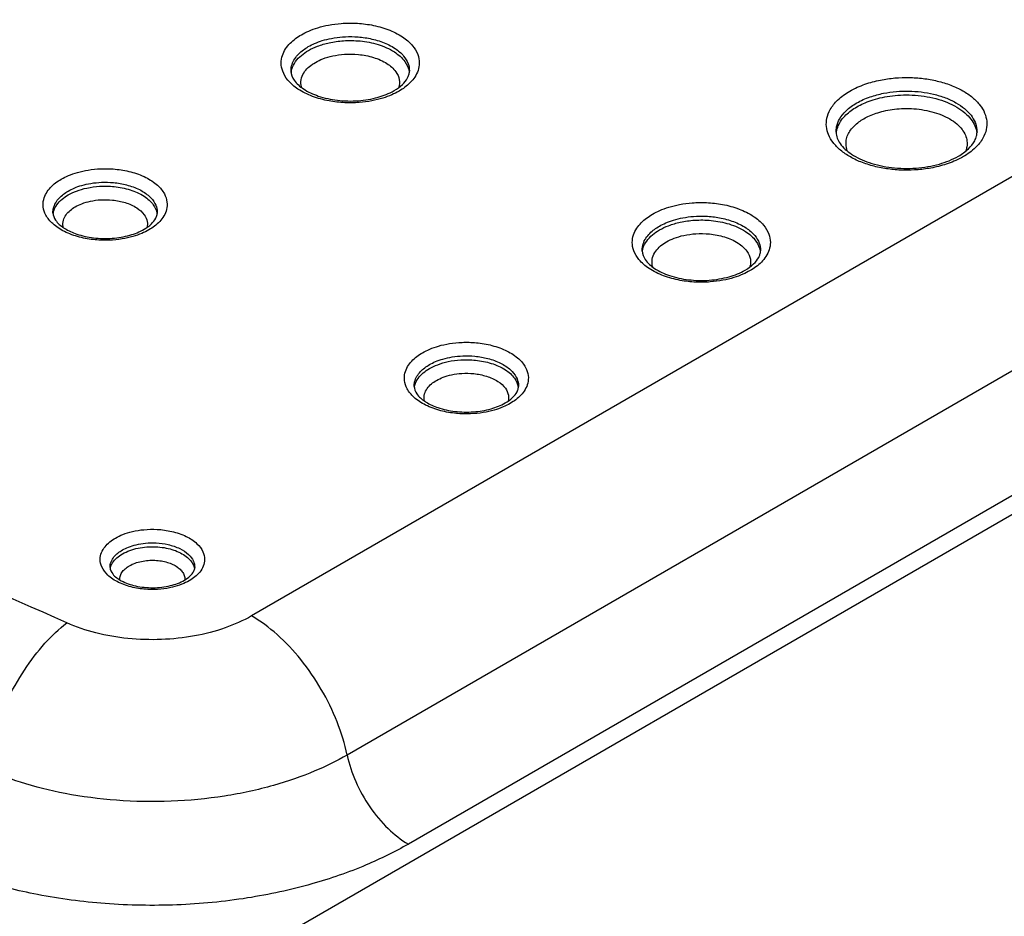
# Model space of a CAD drawing. Header units: inches. Extents: x 0 to 34, y 0 to 22.
# Tile 32 of 60: x 8.49 to 8.841, y 14.18 to 14.499. Entities that reach past the tile are written whole.
import ezdxf

# ---------------------------------------------------------------- set-up
doc = ezdxf.new("R2010")
doc.units = ezdxf.units.IN
doc.header["$LTSCALE"] = 1.87
doc.header["$MEASUREMENT"] = 0
doc.layers.get('0').update_dxf_attribs({"linetype": 'CONTINUOUS'})

msp = doc.modelspace()

# ---------------------------------------------------------------- linework, layer by layer
at = {"color": 7, "linetype": 'CONTINUOUS'}
for p, q in [((8.94826, 14.50318), (8.57294, 14.28647)), ((8.58701, 14.48042), (8.58701, 14.48042)), ((8.83132, 14.45871), (8.83132, 14.4587)), ((8.97971, 14.45213), (8.607, 14.23693)), ((8.50222, 14.43004), (8.50222, 14.43006)), ((9.00151, 14.42043), (8.62881, 14.20523)), ((9.00698, 14.41675), (7.10698, 13.31971)), ((8.71204, 14.41652), (8.71204, 14.41652)), ((8.63087, 14.36822), (8.63087, 14.36825)), ((8.52255, 14.30369), (8.52255, 14.30369))]:
    msp.add_line(p, q, dxfattribs=at)
for points, knots in [([(8.59071, 14.49341), (8.59155, 14.4939), (8.59344, 14.49484), (8.59667, 14.49602), (8.60055, 14.49697), (8.60507, 14.49756), (8.61019, 14.49763), (8.61581, 14.49701), (8.62149, 14.49548), (8.62654, 14.49303), (8.63021, 14.48993), (8.63226, 14.48662), (8.63286, 14.48348), (8.63253, 14.48157), (8.63225, 14.4807)], [0, 0, 0, 0, 0.056294, 0.12234, 0.199195, 0.2873, 0.386234, 0.495893, 0.614063, 0.726179, 0.818633, 0.889508, 0.947568, 1, 1, 1, 1]), ([(8.59466, 14.47148), (8.59285, 14.47217), (8.58966, 14.47372), (8.58598, 14.47682), (8.58393, 14.48013), (8.58334, 14.48327), (8.58381, 14.48606), (8.585, 14.48843), (8.58665, 14.49043), (8.58858, 14.49208), (8.58999, 14.493), (8.59071, 14.49341)], [0, 0, 0, 0, 0.192202, 0.350699, 0.472203, 0.571737, 0.661623, 0.7481, 0.833379, 0.917566, 1, 1, 1, 1]), ([(8.59318, 14.48918), (8.5939, 14.48959), (8.59553, 14.4904), (8.5983, 14.49141), (8.60162, 14.49223), (8.6055, 14.49273), (8.6099, 14.4928), (8.61471, 14.49226), (8.61959, 14.49095), (8.62391, 14.48885), (8.62706, 14.48619), (8.62882, 14.48335), (8.62919, 14.48138), (8.62918, 14.48047), (8.62918, 14.48042)], [0, 0, 0, 0, 0.059197, 0.128653, 0.209481, 0.302139, 0.406182, 0.521488, 0.645681, 0.763491, 0.860706, 0.935259, 0.996323, 1, 1, 1, 1]), ([(8.58738, 14.48286), (8.58762, 14.48357), (8.58829, 14.48491), (8.58971, 14.48662), (8.59136, 14.48804), (8.59257, 14.48882), (8.59318, 14.48918)], [0, 0, 0, 0, 0.255583, 0.507613, 0.756402, 1, 1, 1, 1]), ([(8.5932, 14.4878), (8.59424, 14.4884), (8.59665, 14.48952), (8.60085, 14.49074), (8.60595, 14.49144), (8.61183, 14.49135), (8.61802, 14.49017), (8.6236, 14.48778), (8.62755, 14.4844), (8.62885, 14.48162), (8.62906, 14.48038)], [0, 0, 0, 0, 0.08799, 0.194679, 0.320878, 0.465696, 0.6257, 0.782286, 0.907658, 1, 1, 1, 1]), ([(8.58865, 14.48386), (8.58924, 14.48469), (8.59065, 14.48615), (8.59233, 14.4873), (8.5932, 14.4878)], [0, 0, 0, 0, 0.499692, 1, 1, 1, 1]), ([(8.59568, 14.48356), (8.59654, 14.48406), (8.59855, 14.485), (8.60205, 14.48601), (8.60631, 14.4866), (8.61121, 14.48652), (8.61637, 14.48554), (8.6197, 14.48411), (8.62119, 14.48315)], [0, 0, 0, 0, 0.112539, 0.248992, 0.410411, 0.595636, 0.80004, 1, 1, 1, 1]), ([(8.58701, 14.48042), (8.58701, 14.48047), (8.587, 14.48129), (8.58714, 14.48212), (8.58738, 14.48286)], [0, 0, 0, 0, 0.055924, 1, 1, 1, 1]), ([(8.58709, 14.48001), (8.58713, 14.4804), (8.5874, 14.48178), (8.58806, 14.48305), (8.58865, 14.48386)], [0, 0, 0, 0, 0.279381, 1, 1, 1, 1]), ([(8.59084, 14.47453), (8.59074, 14.47482), (8.59045, 14.47596), (8.59058, 14.47805), (8.59178, 14.48036), (8.59355, 14.48219), (8.59495, 14.48314), (8.59568, 14.48356)], [0, 0, 0, 0, 0.081608, 0.317957, 0.544574, 0.772153, 1, 1, 1, 1]), ([(8.62433, 14.48026), (8.62494, 14.4794), (8.62579, 14.47759), (8.62566, 14.4756), (8.62542, 14.47475)], [0, 0, 0, 0, 0.543701, 1, 1, 1, 1]), ([(8.63225, 14.4807), (8.63197, 14.47988), (8.63119, 14.47832), (8.62954, 14.47632), (8.62824, 14.47521), (8.62756, 14.4747)], [0, 0, 0, 0, 0.337874, 0.671071, 1, 1, 1, 1]), ([(8.62373, 14.47351), (8.6248, 14.47413), (8.62664, 14.47542), (8.62808, 14.47716), (8.62854, 14.47805)], [0, 0, 0, 0, 0.553557, 1, 1, 1, 1]), ([(8.78602, 14.47336), (8.78773, 14.47434), (8.7913, 14.47592), (8.79674, 14.47737), (8.80202, 14.4781), (8.80712, 14.47827), (8.81217, 14.47792), (8.81716, 14.47704), (8.82191, 14.47561), (8.82616, 14.47366), (8.82971, 14.47127), (8.83239, 14.46857), (8.83413, 14.46568), (8.83492, 14.46267), (8.83475, 14.45953), (8.83396, 14.45755), (8.83341, 14.45656)], [0, 0, 0, 0, 0.095112, 0.186466, 0.270496, 0.35078, 0.431461, 0.51361, 0.594019, 0.669566, 0.738078, 0.798563, 0.851384, 0.898759, 0.946027, 1, 1, 1, 1]), ([(8.59144, 14.47414), (8.59308, 14.47306), (8.597, 14.47126), (8.60365, 14.46985), (8.61088, 14.46969), (8.6157, 14.47049), (8.618, 14.47115)], [0, 0, 0, 0, 0.214124, 0.467968, 0.738927, 1, 1, 1, 1]), ([(8.61582, 14.4699), (8.61433, 14.46961), (8.61112, 14.46919), (8.606, 14.46912), (8.60038, 14.46974), (8.59657, 14.47077), (8.59466, 14.47148)], [0, 0, 0, 0, 0.212368, 0.45084, 0.715161, 1, 1, 1, 1]), ([(8.62288, 14.47203), (8.62184, 14.47158), (8.61952, 14.47073), (8.61712, 14.47015), (8.61582, 14.4699)], [0, 0, 0, 0, 0.462179, 1, 1, 1, 1]), ([(8.78623, 14.44989), (8.78499, 14.45059), (8.78275, 14.45209), (8.78007, 14.4548), (8.77833, 14.45769), (8.77754, 14.4607), (8.77771, 14.46384), (8.77903, 14.46717), (8.78182, 14.47057), (8.78446, 14.47246), (8.78602, 14.47336)], [0, 0, 0, 0, 0.141223, 0.2659, 0.37478, 0.472432, 0.569866, 0.681119, 0.822034, 1, 1, 1, 1]), ([(8.78849, 14.46912), (8.78999, 14.46999), (8.79313, 14.47137), (8.79791, 14.47264), (8.80253, 14.47328), (8.80701, 14.47343), (8.81144, 14.47313), (8.81582, 14.47235), (8.81999, 14.4711), (8.82372, 14.46938), (8.82684, 14.46729), (8.82919, 14.46492), (8.83072, 14.46238), (8.83128, 14.46026), (8.83132, 14.45905), (8.83132, 14.45871)], [0, 0, 0, 0, 0.103724, 0.2033, 0.294883, 0.382398, 0.470363, 0.55994, 0.647619, 0.729993, 0.804695, 0.870642, 0.92823, 0.979878, 1, 1, 1, 1]), ([(8.78851, 14.46774), (8.78927, 14.46818), (8.79093, 14.46902), (8.79369, 14.47009), (8.79683, 14.47098), (8.80035, 14.47163), (8.80419, 14.47199), (8.80827, 14.472), (8.81247, 14.4716), (8.81664, 14.47076), (8.82057, 14.46948), (8.82407, 14.46779), (8.82698, 14.46577), (8.82919, 14.46349), (8.83065, 14.46107), (8.83113, 14.45935), (8.83123, 14.45853)], [0, 0, 0, 0, 0.05371, 0.113879, 0.180682, 0.253898, 0.332857, 0.416515, 0.503497, 0.591211, 0.676373, 0.756035, 0.828316, 0.892504, 0.949126, 1, 1, 1, 1]), ([(8.78114, 14.4587), (8.78113, 14.45934), (8.78128, 14.46097), (8.78236, 14.46369), (8.7848, 14.46667), (8.78713, 14.46833), (8.78849, 14.46912)], [0, 0, 0, 0, 0.143813, 0.365258, 0.645756, 1, 1, 1, 1]), ([(8.78193, 14.46104), (8.78224, 14.46175), (8.78304, 14.46312), (8.78461, 14.46491), (8.78646, 14.46646), (8.78781, 14.46734), (8.78851, 14.46774)], [0, 0, 0, 0, 0.244012, 0.493165, 0.746172, 1, 1, 1, 1]), ([(8.79098, 14.46351), (8.79164, 14.46388), (8.79307, 14.46461), (8.79544, 14.46552), (8.79815, 14.46629), (8.80117, 14.46685), (8.80448, 14.46716), (8.80799, 14.46717), (8.8116, 14.46682), (8.81519, 14.4661), (8.81857, 14.465), (8.82158, 14.46355), (8.82334, 14.46232), (8.82411, 14.46166)], [0, 0, 0, 0, 0.064841, 0.137478, 0.218127, 0.306518, 0.401845, 0.502844, 0.607858, 0.713756, 0.81657, 0.912742, 1, 1, 1, 1]), ([(8.78122, 14.45841), (8.78123, 14.45855), (8.78135, 14.45946), (8.78162, 14.46034), (8.78193, 14.46104)], [0, 0, 0, 0, 0.156486, 1, 1, 1, 1]), ([(8.7851, 14.45224), (8.78492, 14.45276), (8.78463, 14.45395), (8.78467, 14.45585), (8.78525, 14.45778), (8.78627, 14.45953), (8.78763, 14.46107), (8.78868, 14.46196), (8.78924, 14.46237)], [0, 0, 0, 0, 0.138728, 0.310062, 0.478518, 0.649053, 0.82318, 1, 1, 1, 1]), ([(8.82598, 14.4597), (8.82646, 14.45907), (8.82724, 14.45776), (8.82783, 14.45563), (8.8278, 14.4537), (8.82748, 14.45254), (8.8273, 14.45205)], [0, 0, 0, 0, 0.294357, 0.558835, 0.807166, 1, 1, 1, 1]), ([(8.78257, 14.45467), (8.78362, 14.45314), (8.78684, 14.45041), (8.79317, 14.44751), (8.80102, 14.44585), (8.80952, 14.44567), (8.81519, 14.44661), (8.8179, 14.44738)], [0, 0, 0, 0, 0.144645, 0.329438, 0.546458, 0.777288, 1, 1, 1, 1]), ([(8.81555, 14.44608), (8.81383, 14.44574), (8.81044, 14.44527), (8.80534, 14.4451), (8.80029, 14.44545), (8.79531, 14.44633), (8.79056, 14.44776), (8.7876, 14.44912), (8.78623, 14.44989)], [0, 0, 0, 0, 0.173938, 0.340124, 0.50713, 0.677177, 0.84362, 1, 1, 1, 1]), ([(8.50519, 14.442), (8.50601, 14.44247), (8.50788, 14.44339), (8.51109, 14.4445), (8.51495, 14.44536), (8.51946, 14.44581), (8.52456, 14.44567), (8.53, 14.44475), (8.53519, 14.44289), (8.53934, 14.44022), (8.54196, 14.43711), (8.54302, 14.43401), (8.54289, 14.43207), (8.54269, 14.43122)], [0, 0, 0, 0, 0.062289, 0.135968, 0.222172, 0.320928, 0.432185, 0.555667, 0.681008, 0.790653, 0.87593, 0.942337, 1, 1, 1, 1]), ([(8.51169, 14.42136), (8.50983, 14.42185), (8.50643, 14.42307), (8.50228, 14.42574), (8.49966, 14.42885), (8.4986, 14.43195), (8.49878, 14.43473), (8.49979, 14.43711), (8.50131, 14.43908), (8.50314, 14.44071), (8.5045, 14.4416), (8.50519, 14.442)], [0, 0, 0, 0, 0.190201, 0.356585, 0.485991, 0.586761, 0.674263, 0.757401, 0.839305, 0.920408, 1, 1, 1, 1]), ([(8.50767, 14.43776), (8.50836, 14.43816), (8.50993, 14.43893), (8.51263, 14.43987), (8.51588, 14.44059), (8.51967, 14.44097), (8.52396, 14.44086), (8.52854, 14.44008), (8.53291, 14.43851), (8.53641, 14.43626), (8.53861, 14.43364), (8.53935, 14.43147), (8.5394, 14.43033), (8.5394, 14.43004)], [0, 0, 0, 0, 0.064549, 0.140898, 0.230224, 0.332547, 0.447804, 0.575812, 0.705883, 0.819645, 0.90802, 0.976805, 1, 1, 1, 1]), ([(8.5032, 14.43361), (8.50355, 14.43421), (8.5044, 14.43531), (8.50594, 14.43667), (8.50708, 14.43742), (8.50767, 14.43776)], [0, 0, 0, 0, 0.337606, 0.671916, 1, 1, 1, 1]), ([(8.50364, 14.43287), (8.50416, 14.43361), (8.50542, 14.43491), (8.50691, 14.43593), (8.50769, 14.43638)], [0, 0, 0, 0, 0.498178, 1, 1, 1, 1]), ([(8.50769, 14.43638), (8.50862, 14.43692), (8.51078, 14.43792), (8.51453, 14.43899), (8.51906, 14.4396), (8.52425, 14.43949), (8.52968, 14.43843), (8.53452, 14.43632), (8.53795, 14.43338), (8.53909, 14.43097), (8.53928, 14.42988)], [0, 0, 0, 0, 0.089738, 0.198086, 0.325394, 0.470871, 0.630412, 0.784607, 0.908208, 1, 1, 1, 1]), ([(8.50222, 14.43006), (8.50221, 14.4306), (8.50235, 14.43184), (8.50284, 14.433), (8.5032, 14.43361)], [0, 0, 0, 0, 0.430925, 1, 1, 1, 1]), ([(8.50231, 14.42964), (8.50235, 14.42992), (8.50258, 14.43108), (8.50312, 14.43215), (8.50364, 14.43287)], [0, 0, 0, 0, 0.244358, 1, 1, 1, 1]), ([(8.51016, 14.43215), (8.51091, 14.43258), (8.51267, 14.43339), (8.51571, 14.43427), (8.51939, 14.43476), (8.5236, 14.43467), (8.52653, 14.4341), (8.528, 14.43364)], [0, 0, 0, 0, 0.142413, 0.314355, 0.516399, 0.747242, 1, 1, 1, 1]), ([(8.71574, 14.42951), (8.71658, 14.43), (8.71847, 14.43094), (8.7217, 14.43212), (8.72558, 14.43307), (8.7301, 14.43366), (8.73522, 14.43373), (8.74084, 14.43311), (8.74652, 14.43158), (8.75157, 14.42913), (8.75524, 14.42603), (8.75729, 14.42272), (8.75789, 14.41958), (8.75756, 14.41767), (8.75728, 14.4168)], [0, 0, 0, 0, 0.056294, 0.12234, 0.199195, 0.2873, 0.386234, 0.495893, 0.614063, 0.726179, 0.818633, 0.889508, 0.947568, 1, 1, 1, 1]), ([(8.50592, 14.42471), (8.50588, 14.42484), (8.50569, 14.42571), (8.50578, 14.42738), (8.5068, 14.42937), (8.50832, 14.43095), (8.50953, 14.43178), (8.51016, 14.43215)], [0, 0, 0, 0, 0.045219, 0.28919, 0.524027, 0.761153, 1, 1, 1, 1]), ([(8.53208, 14.43177), (8.53309, 14.43111), (8.53471, 14.42972), (8.53594, 14.42713), (8.53589, 14.42553), (8.53574, 14.42487)], [0, 0, 0, 0, 0.434745, 0.757976, 1, 1, 1, 1]), ([(8.54269, 14.43122), (8.54249, 14.4304), (8.54183, 14.42885), (8.54031, 14.42687), (8.53908, 14.42578), (8.53843, 14.42529)], [0, 0, 0, 0, 0.337759, 0.670506, 1, 1, 1, 1]), ([(8.71969, 14.40758), (8.71788, 14.40827), (8.71469, 14.40982), (8.71101, 14.41292), (8.70897, 14.41623), (8.70837, 14.41937), (8.70884, 14.42216), (8.71003, 14.42453), (8.71169, 14.42653), (8.71361, 14.42818), (8.71502, 14.4291), (8.71574, 14.42951)], [0, 0, 0, 0, 0.192202, 0.350699, 0.472203, 0.571737, 0.661623, 0.7481, 0.833379, 0.917566, 1, 1, 1, 1]), ([(8.53468, 14.42413), (8.53561, 14.42467), (8.53721, 14.4258), (8.53847, 14.4273), (8.53886, 14.42807)], [0, 0, 0, 0, 0.55796, 1, 1, 1, 1]), ([(8.71821, 14.42528), (8.71894, 14.42569), (8.72056, 14.4265), (8.72333, 14.42751), (8.72666, 14.42832), (8.73053, 14.42883), (8.73493, 14.4289), (8.73974, 14.42836), (8.74462, 14.42705), (8.74894, 14.42495), (8.75209, 14.42229), (8.75385, 14.41945), (8.75423, 14.41748), (8.75422, 14.41657), (8.75421, 14.41652)], [0, 0, 0, 0, 0.059197, 0.128653, 0.209481, 0.302139, 0.406182, 0.521488, 0.645681, 0.763491, 0.860706, 0.935259, 0.996323, 1, 1, 1, 1]), ([(8.71824, 14.4239), (8.71927, 14.4245), (8.72168, 14.42562), (8.72588, 14.42684), (8.73098, 14.42754), (8.73686, 14.42745), (8.74305, 14.42627), (8.74863, 14.42388), (8.75258, 14.4205), (8.75388, 14.41772), (8.75409, 14.41648)], [0, 0, 0, 0, 0.08799, 0.194679, 0.320878, 0.465696, 0.6257, 0.782286, 0.907658, 1, 1, 1, 1]), ([(8.50644, 14.42443), (8.50777, 14.42361), (8.51111, 14.42211), (8.51684, 14.42089), (8.52113, 14.4208), (8.52334, 14.42096)], [0, 0, 0, 0, 0.267897, 0.621452, 1, 1, 1, 1]), ([(8.53387, 14.42269), (8.53284, 14.42225), (8.53053, 14.42145), (8.52814, 14.42092), (8.52684, 14.42071)], [0, 0, 0, 0, 0.460829, 1, 1, 1, 1]), ([(8.71241, 14.41896), (8.71265, 14.41967), (8.71332, 14.42101), (8.71474, 14.42272), (8.71639, 14.42414), (8.7176, 14.42492), (8.71821, 14.42528)], [0, 0, 0, 0, 0.255583, 0.507613, 0.756402, 1, 1, 1, 1]), ([(8.71368, 14.41996), (8.71427, 14.42079), (8.71568, 14.42225), (8.71736, 14.4234), (8.71824, 14.4239)], [0, 0, 0, 0, 0.499692, 1, 1, 1, 1]), ([(8.72071, 14.41966), (8.72157, 14.42016), (8.72358, 14.42109), (8.72708, 14.42211), (8.73134, 14.4227), (8.73624, 14.42262), (8.7414, 14.42164), (8.74473, 14.42021), (8.74622, 14.41925)], [0, 0, 0, 0, 0.112539, 0.248992, 0.410411, 0.595636, 0.80004, 1, 1, 1, 1]), ([(8.52684, 14.42071), (8.52535, 14.42046), (8.52216, 14.42015), (8.51706, 14.42028), (8.51351, 14.42089), (8.51169, 14.42136)], [0, 0, 0, 0, 0.296124, 0.629731, 1, 1, 1, 1]), ([(8.71204, 14.41652), (8.71204, 14.41657), (8.71203, 14.41739), (8.71217, 14.41822), (8.71241, 14.41896)], [0, 0, 0, 0, 0.055924, 1, 1, 1, 1]), ([(8.71212, 14.41611), (8.71216, 14.4165), (8.71243, 14.41788), (8.71309, 14.41915), (8.71368, 14.41996)], [0, 0, 0, 0, 0.279381, 1, 1, 1, 1]), ([(8.71587, 14.41063), (8.71577, 14.41092), (8.71549, 14.41206), (8.71561, 14.41415), (8.71681, 14.41646), (8.71858, 14.41829), (8.71998, 14.41924), (8.72071, 14.41966)], [0, 0, 0, 0, 0.081608, 0.317957, 0.544574, 0.772153, 1, 1, 1, 1]), ([(8.74936, 14.41636), (8.74997, 14.4155), (8.75082, 14.41369), (8.75069, 14.4117), (8.75045, 14.41085)], [0, 0, 0, 0, 0.543701, 1, 1, 1, 1]), ([(8.75728, 14.4168), (8.757, 14.41598), (8.75622, 14.41442), (8.75457, 14.41242), (8.75327, 14.41131), (8.75259, 14.4108)], [0, 0, 0, 0, 0.337874, 0.671071, 1, 1, 1, 1]), ([(8.74876, 14.40961), (8.74983, 14.41023), (8.75167, 14.41152), (8.75312, 14.41326), (8.75357, 14.41415)], [0, 0, 0, 0, 0.553557, 1, 1, 1, 1]), ([(8.71647, 14.41024), (8.71811, 14.40916), (8.72203, 14.40736), (8.72868, 14.40595), (8.73591, 14.40579), (8.74073, 14.40659), (8.74303, 14.40725)], [0, 0, 0, 0, 0.214124, 0.467968, 0.738927, 1, 1, 1, 1]), ([(8.74085, 14.406), (8.73936, 14.40571), (8.73615, 14.40529), (8.73103, 14.40522), (8.72542, 14.40584), (8.7216, 14.40686), (8.71969, 14.40758)], [0, 0, 0, 0, 0.212368, 0.45084, 0.715161, 1, 1, 1, 1]), ([(8.74791, 14.40813), (8.74687, 14.40768), (8.74455, 14.40683), (8.74215, 14.40625), (8.74085, 14.406)], [0, 0, 0, 0, 0.462179, 1, 1, 1, 1]), ([(8.63384, 14.38018), (8.63466, 14.38066), (8.63653, 14.38157), (8.63974, 14.38269), (8.6436, 14.38355), (8.64811, 14.38399), (8.65321, 14.38386), (8.65865, 14.38293), (8.66383, 14.38108), (8.66799, 14.3784), (8.67061, 14.37529), (8.67166, 14.37219), (8.67154, 14.37026), (8.67133, 14.3694)], [0, 0, 0, 0, 0.062289, 0.135968, 0.222172, 0.320928, 0.432185, 0.555667, 0.681008, 0.790653, 0.87593, 0.942337, 1, 1, 1, 1]), ([(8.64033, 14.35955), (8.63848, 14.36003), (8.63508, 14.36125), (8.63092, 14.36392), (8.6283, 14.36703), (8.62725, 14.37013), (8.62743, 14.37292), (8.62843, 14.37529), (8.62995, 14.37727), (8.63179, 14.37889), (8.63314, 14.37978), (8.63384, 14.38018)], [0, 0, 0, 0, 0.190201, 0.356585, 0.485991, 0.586761, 0.674263, 0.757401, 0.839305, 0.920408, 1, 1, 1, 1]), ([(8.63631, 14.37595), (8.637, 14.37635), (8.63858, 14.37712), (8.64127, 14.37806), (8.64452, 14.37878), (8.64832, 14.37915), (8.65261, 14.37904), (8.65719, 14.37826), (8.66155, 14.3767), (8.66506, 14.37445), (8.66726, 14.37183), (8.668, 14.36966), (8.66805, 14.36851), (8.66804, 14.36822)], [0, 0, 0, 0, 0.064549, 0.140898, 0.230224, 0.332547, 0.447804, 0.575812, 0.705883, 0.819645, 0.90802, 0.976805, 1, 1, 1, 1]), ([(8.63633, 14.37457), (8.63726, 14.37511), (8.63942, 14.3761), (8.64317, 14.37718), (8.64771, 14.37778), (8.6529, 14.37768), (8.65832, 14.37662), (8.66317, 14.37451), (8.6666, 14.37157), (8.66773, 14.36915), (8.66792, 14.36807)], [0, 0, 0, 0, 0.089738, 0.198086, 0.325394, 0.470871, 0.630412, 0.784607, 0.908208, 1, 1, 1, 1]), ([(8.63185, 14.37179), (8.6322, 14.37239), (8.63304, 14.37349), (8.63459, 14.37486), (8.63573, 14.37561), (8.63631, 14.37595)], [0, 0, 0, 0, 0.337606, 0.671916, 1, 1, 1, 1]), ([(8.63229, 14.37106), (8.63281, 14.37179), (8.63406, 14.3731), (8.63555, 14.37412), (8.63633, 14.37457)], [0, 0, 0, 0, 0.498178, 1, 1, 1, 1]), ([(8.63087, 14.36825), (8.63086, 14.36878), (8.631, 14.37003), (8.63149, 14.37118), (8.63185, 14.37179)], [0, 0, 0, 0, 0.430925, 1, 1, 1, 1]), ([(8.63095, 14.36782), (8.63099, 14.36811), (8.63123, 14.36927), (8.63177, 14.37034), (8.63229, 14.37106)], [0, 0, 0, 0, 0.244358, 1, 1, 1, 1]), ([(8.63456, 14.3629), (8.63453, 14.36303), (8.63434, 14.3639), (8.63442, 14.36556), (8.63544, 14.36756), (8.63696, 14.36914), (8.63817, 14.36997), (8.63881, 14.37033)], [0, 0, 0, 0, 0.045219, 0.28919, 0.524027, 0.761153, 1, 1, 1, 1]), ([(8.63881, 14.37033), (8.63956, 14.37077), (8.64131, 14.37158), (8.64436, 14.37245), (8.64804, 14.37294), (8.65225, 14.37286), (8.65517, 14.37229), (8.65665, 14.37182)], [0, 0, 0, 0, 0.142413, 0.314355, 0.516399, 0.747242, 1, 1, 1, 1]), ([(8.66072, 14.36995), (8.66173, 14.3693), (8.66336, 14.36791), (8.66458, 14.36532), (8.66453, 14.36371), (8.66439, 14.36306)], [0, 0, 0, 0, 0.434745, 0.757976, 1, 1, 1, 1]), ([(8.66332, 14.36232), (8.66426, 14.36286), (8.66585, 14.36399), (8.66712, 14.36549), (8.66751, 14.36626)], [0, 0, 0, 0, 0.55796, 1, 1, 1, 1]), ([(8.67133, 14.3694), (8.67114, 14.36859), (8.67048, 14.36704), (8.66896, 14.36506), (8.66772, 14.36397), (8.66708, 14.36347)], [0, 0, 0, 0, 0.337759, 0.670506, 1, 1, 1, 1]), ([(8.63509, 14.36262), (8.63642, 14.36179), (8.63975, 14.3603), (8.64549, 14.35908), (8.64978, 14.35898), (8.65198, 14.35915)], [0, 0, 0, 0, 0.267897, 0.621452, 1, 1, 1, 1]), ([(8.65549, 14.3589), (8.654, 14.35865), (8.6508, 14.35833), (8.6457, 14.35847), (8.64216, 14.35907), (8.64033, 14.35955)], [0, 0, 0, 0, 0.296124, 0.629731, 1, 1, 1, 1]), ([(8.66252, 14.36088), (8.66148, 14.36044), (8.65917, 14.35964), (8.65679, 14.35911), (8.65549, 14.3589)], [0, 0, 0, 0, 0.460829, 1, 1, 1, 1]), ([(8.5245, 14.31419), (8.52534, 14.31468), (8.5273, 14.3156), (8.53068, 14.31665), (8.53477, 14.31731), (8.5395, 14.31741), (8.54463, 14.31672), (8.54953, 14.31509), (8.55341, 14.31261), (8.55573, 14.30965), (8.55623, 14.30753), (8.55623, 14.30661)], [0, 0, 0, 0, 0.079344, 0.174482, 0.286051, 0.413721, 0.55711, 0.703135, 0.8292, 0.925227, 1, 1, 1, 1]), ([(8.53072, 14.29664), (8.52896, 14.29705), (8.52576, 14.29812), (8.52187, 14.3006), (8.51955, 14.30356), (8.51886, 14.3065), (8.51939, 14.30907), (8.5207, 14.31118), (8.52245, 14.31288), (8.5238, 14.31379), (8.5245, 14.31419)], [0, 0, 0, 0, 0.206717, 0.385179, 0.521118, 0.626968, 0.721587, 0.814297, 0.907325, 1, 1, 1, 1]), ([(8.52697, 14.30996), (8.52766, 14.31035), (8.52925, 14.3111), (8.53199, 14.31195), (8.5353, 14.31249), (8.53915, 14.31257), (8.54331, 14.31201), (8.54729, 14.31068), (8.55044, 14.30867), (8.55232, 14.30627), (8.55274, 14.30451), (8.55273, 14.30372), (8.55273, 14.30369)], [0, 0, 0, 0, 0.079026, 0.173776, 0.284881, 0.411991, 0.554871, 0.700607, 0.826394, 0.922042, 0.996481, 1, 1, 1, 1]), ([(8.52699, 14.30858), (8.52781, 14.30905), (8.52962, 14.30987), (8.53255, 14.31068), (8.53565, 14.31111), (8.53878, 14.31116), (8.54178, 14.31085), (8.54457, 14.31022), (8.54706, 14.30929), (8.5492, 14.30809), (8.55091, 14.30667), (8.55213, 14.30502), (8.55256, 14.30377), (8.55265, 14.30315)], [0, 0, 0, 0, 0.097284, 0.201991, 0.309971, 0.417418, 0.520971, 0.618632, 0.709417, 0.792566, 0.867827, 0.93618, 1, 1, 1, 1]), ([(8.52255, 14.30369), (8.52255, 14.30373), (8.52254, 14.30444), (8.52283, 14.3058), (8.52354, 14.30694), (8.52395, 14.30746)], [0, 0, 0, 0, 0.025144, 0.51751, 1, 1, 1, 1]), ([(8.52267, 14.30337), (8.52268, 14.30343), (8.52283, 14.30415), (8.52344, 14.30553), (8.52439, 14.30661), (8.52495, 14.30712)], [0, 0, 0, 0, 0.043501, 0.491635, 1, 1, 1, 1]), ([(8.52395, 14.30746), (8.52436, 14.30797), (8.52531, 14.30889), (8.5264, 14.30963), (8.52697, 14.30996)], [0, 0, 0, 0, 0.500949, 1, 1, 1, 1]), ([(8.55623, 14.30661), (8.55623, 14.30578), (8.55589, 14.30414), (8.55459, 14.30203), (8.55342, 14.30089), (8.55279, 14.30038)], [0, 0, 0, 0, 0.337493, 0.668179, 1, 1, 1, 1]), ([(8.52609, 14.29935), (8.52606, 14.29973), (8.52613, 14.30063), (8.52674, 14.302), (8.5279, 14.30332), (8.52891, 14.30402), (8.52947, 14.30434)], [0, 0, 0, 0, 0.179706, 0.421411, 0.69567, 1, 1, 1, 1]), ([(8.52947, 14.30434), (8.5301, 14.30471), (8.53149, 14.30534), (8.53373, 14.30596), (8.53611, 14.30629), (8.53851, 14.30633), (8.54009, 14.30616), (8.54085, 14.30604)], [0, 0, 0, 0, 0.186757, 0.387732, 0.594989, 0.801222, 1, 1, 1, 1]), ([(8.54085, 14.30604), (8.54158, 14.30591), (8.54296, 14.3056), (8.54487, 14.30489), (8.54651, 14.30397), (8.54783, 14.30288), (8.54876, 14.30161), (8.5492, 14.30036), (8.54921, 14.29956), (8.54918, 14.29925)], [0, 0, 0, 0, 0.187659, 0.362113, 0.521897, 0.666532, 0.797889, 0.920535, 1, 1, 1, 1]), ([(8.54903, 14.29919), (8.54978, 14.29962), (8.55104, 14.30051), (8.55207, 14.30173), (8.55239, 14.30237), (8.55241, 14.30242)], [0, 0, 0, 0, 0.549568, 0.968557, 1, 1, 1, 1]), ([(8.52658, 14.299), (8.52817, 14.29816), (8.53188, 14.29688), (8.53577, 14.2965), (8.53787, 14.29651)], [0, 0, 0, 0, 0.461075, 1, 1, 1, 1]), ([(8.5407, 14.29602), (8.53913, 14.29587), (8.53578, 14.29579), (8.53245, 14.29624), (8.53072, 14.29664)], [0, 0, 0, 0, 0.471005, 1, 1, 1, 1]), ([(8.54814, 14.29775), (8.54704, 14.29731), (8.5446, 14.29656), (8.54207, 14.29615), (8.5407, 14.29602)], [0, 0, 0, 0, 0.460254, 1, 1, 1, 1]), ([(8.57294, 14.28647), (8.56997, 14.28476), (8.56335, 14.28183), (8.55253, 14.27905), (8.54086, 14.27781), (8.52901, 14.27817), (8.51766, 14.28012), (8.51051, 14.28251), (8.50721, 14.28398)], [0, 0, 0, 0, 0.151664, 0.317832, 0.492352, 0.668736, 0.840238, 1, 1, 1, 1]), ([(8.607, 14.23693), (8.60615, 14.24096), (8.60365, 14.24903), (8.59807, 14.26049), (8.59087, 14.271), (8.58253, 14.27987), (8.57619, 14.2846), (8.57294, 14.28647)], [0, 0, 0, 0, 0.200132, 0.409254, 0.618164, 0.817683, 1, 1, 1, 1]), ([(8.4779, 14.23203), (8.47863, 14.23612), (8.48077, 14.24434), (8.48555, 14.25615), (8.49172, 14.26714), (8.49886, 14.27659), (8.50437, 14.28184), (8.50721, 14.28398)], [0, 0, 0, 0, 0.204667, 0.41739, 0.627484, 0.824582, 1, 1, 1, 1]), ([(8.607, 14.23693), (8.60331, 14.23481), (8.59479, 14.23063), (8.58019, 14.2256), (8.56299, 14.2219), (8.54422, 14.2201), (8.52516, 14.22044), (8.50718, 14.22279), (8.49146, 14.2267), (8.48205, 14.2302), (8.4779, 14.23204)], [0, 0, 0, 0, 0.095849, 0.212845, 0.34671, 0.49067, 0.636313, 0.774674, 0.8978, 1, 1, 1, 1]), ([(8.607, 14.23693), (8.60769, 14.2337), (8.60985, 14.22723), (8.6148, 14.21836), (8.62111, 14.21075), (8.62617, 14.20675), (8.6288, 14.20523)], [0, 0, 0, 0, 0.251895, 0.514317, 0.769134, 1, 1, 1, 1]), ([(8.62881, 14.20523), (8.62397, 14.20244), (8.61278, 14.19696), (8.5936, 14.19034), (8.57099, 14.18548), (8.54629, 14.18311), (8.52123, 14.18355), (8.49758, 14.18666), (8.47693, 14.19179), (8.46458, 14.19638), (8.45914, 14.19879)], [0, 0, 0, 0, 0.095617, 0.212665, 0.346605, 0.490679, 0.636443, 0.774887, 0.898069, 1, 1, 1, 1])]:
    msp.add_open_spline(points, degree=3, knots=knots, dxfattribs=at)
for points in [[(8.62119, 14.48315), (8.62239, 14.48237), (8.6235, 14.48143), (8.62433, 14.48026)], [(8.58701, 14.48042), (8.58703, 14.47929), (8.5875, 14.47818), (8.58815, 14.47723)], [(8.62854, 14.47805), (8.62872, 14.4784), (8.62887, 14.47876), (8.62898, 14.47913)], [(8.62898, 14.47913), (8.6291, 14.47955), (8.62917, 14.47998), (8.62918, 14.48042)], [(8.62906, 14.48038), (8.62908, 14.48027), (8.62909, 14.48016), (8.6291, 14.48005)], [(8.58815, 14.47723), (8.58901, 14.47597), (8.59018, 14.47498), (8.59144, 14.47414)], [(8.618, 14.47115), (8.62, 14.47171), (8.62194, 14.47248), (8.62373, 14.47351)], [(8.62548, 14.47334), (8.62464, 14.47285), (8.62377, 14.47242), (8.62288, 14.47203)], [(8.62756, 14.4747), (8.6269, 14.4742), (8.6262, 14.47375), (8.62548, 14.47334)], [(8.78924, 14.46237), (8.7898, 14.46278), (8.79038, 14.46316), (8.79098, 14.46351)], [(8.82411, 14.46166), (8.8248, 14.46107), (8.82543, 14.46042), (8.82598, 14.4597)], [(8.78114, 14.4587), (8.78117, 14.45727), (8.78176, 14.45587), (8.78257, 14.45467)], [(8.83051, 14.45569), (8.83078, 14.45623), (8.831, 14.4568), (8.83114, 14.45738)], [(8.83114, 14.45738), (8.83125, 14.45781), (8.83131, 14.45825), (8.83132, 14.4587)], [(8.82827, 14.45281), (8.82916, 14.45365), (8.82995, 14.4546), (8.83051, 14.45569)], [(8.83341, 14.45656), (8.83271, 14.45532), (8.8318, 14.45421), (8.83077, 14.45322)], [(8.8247, 14.45019), (8.82598, 14.45093), (8.8272, 14.45179), (8.82827, 14.45281)], [(8.83077, 14.45322), (8.82948, 14.45196), (8.828, 14.45091), (8.82645, 14.45001)], [(8.82104, 14.44757), (8.81925, 14.44694), (8.81741, 14.44645), (8.81555, 14.44608)], [(8.8179, 14.44738), (8.82027, 14.44806), (8.82257, 14.44896), (8.8247, 14.45019)], [(8.82645, 14.45001), (8.82473, 14.44902), (8.82291, 14.44822), (8.82104, 14.44757)], [(8.528, 14.43364), (8.52943, 14.43319), (8.53082, 14.43259), (8.53208, 14.43177)], [(8.50222, 14.43004), (8.50224, 14.4291), (8.50264, 14.42817), (8.50318, 14.42738)], [(8.53915, 14.42875), (8.5393, 14.42917), (8.53939, 14.4296), (8.5394, 14.43004)], [(8.53928, 14.42988), (8.53929, 14.42981), (8.5393, 14.42973), (8.53931, 14.42966)], [(8.50318, 14.42738), (8.50392, 14.42628), (8.50494, 14.42542), (8.50603, 14.4247)], [(8.53886, 14.42807), (8.53897, 14.42829), (8.53907, 14.42852), (8.53915, 14.42875)], [(8.50603, 14.4247), (8.50617, 14.42461), (8.5063, 14.42452), (8.50644, 14.42443)], [(8.52961, 14.42204), (8.53137, 14.42255), (8.5331, 14.42322), (8.53468, 14.42413)], [(8.53643, 14.42396), (8.53561, 14.42348), (8.53475, 14.42306), (8.53387, 14.42269)], [(8.53843, 14.42529), (8.53779, 14.4248), (8.53712, 14.42436), (8.53643, 14.42396)], [(8.52334, 14.42096), (8.52546, 14.42111), (8.52756, 14.42146), (8.52961, 14.42204)], [(8.74622, 14.41925), (8.74742, 14.41847), (8.74853, 14.41753), (8.74936, 14.41636)], [(8.71204, 14.41652), (8.71206, 14.41539), (8.71253, 14.41428), (8.71318, 14.41333)], [(8.75401, 14.41523), (8.75413, 14.41565), (8.75421, 14.41608), (8.75421, 14.41652)], [(8.75409, 14.41648), (8.75411, 14.41637), (8.75412, 14.41626), (8.75414, 14.41615)], [(8.71318, 14.41333), (8.71404, 14.41207), (8.71521, 14.41108), (8.71647, 14.41024)], [(8.75357, 14.41415), (8.75375, 14.4145), (8.7539, 14.41486), (8.75401, 14.41523)], [(8.74303, 14.40725), (8.74503, 14.40781), (8.74697, 14.40858), (8.74876, 14.40961)], [(8.75051, 14.40944), (8.74967, 14.40895), (8.7488, 14.40852), (8.74791, 14.40813)], [(8.75259, 14.4108), (8.75193, 14.4103), (8.75123, 14.40985), (8.75051, 14.40944)], [(8.65665, 14.37182), (8.65808, 14.37137), (8.65946, 14.37077), (8.66072, 14.36995)], [(8.63087, 14.36822), (8.63089, 14.36728), (8.63128, 14.36636), (8.63182, 14.36557)], [(8.66751, 14.36626), (8.66762, 14.36648), (8.66772, 14.3667), (8.6678, 14.36694)], [(8.6678, 14.36694), (8.66794, 14.36735), (8.66803, 14.36779), (8.66804, 14.36822)], [(8.66792, 14.36807), (8.66793, 14.36799), (8.66795, 14.36792), (8.66796, 14.36784)], [(8.63182, 14.36557), (8.63257, 14.36446), (8.63358, 14.36361), (8.63468, 14.36289)], [(8.63468, 14.36289), (8.63481, 14.36279), (8.63495, 14.36271), (8.63509, 14.36262)], [(8.66708, 14.36347), (8.66644, 14.36299), (8.66577, 14.36255), (8.66507, 14.36215)], [(8.65198, 14.35915), (8.6541, 14.3593), (8.65621, 14.35965), (8.65826, 14.36023)], [(8.65826, 14.36023), (8.66002, 14.36073), (8.66174, 14.36141), (8.66332, 14.36232)], [(8.66507, 14.36215), (8.66425, 14.36167), (8.6634, 14.36125), (8.66252, 14.36088)], [(8.50721, 14.28398), (8.46175, 14.3041), (8.41646, 14.32462), (8.37135, 14.34553)], [(8.52495, 14.30712), (8.52558, 14.30768), (8.52627, 14.30816), (8.52699, 14.30858)], [(8.52255, 14.30369), (8.52257, 14.30287), (8.52299, 14.30208), (8.52351, 14.30142)], [(8.55241, 14.30242), (8.5526, 14.30282), (8.55272, 14.30325), (8.55273, 14.30369)], [(8.52351, 14.30142), (8.52434, 14.30036), (8.52543, 14.29962), (8.52658, 14.299)], [(8.55279, 14.30038), (8.55216, 14.29987), (8.55148, 14.29942), (8.55079, 14.29901)], [(8.53787, 14.29651), (8.53996, 14.29653), (8.54205, 14.29677), (8.54408, 14.29727)], [(8.54408, 14.29727), (8.54581, 14.29769), (8.5475, 14.2983), (8.54903, 14.29919)], [(8.55079, 14.29901), (8.54994, 14.29853), (8.54905, 14.29811), (8.54814, 14.29775)]]:
    msp.add_open_spline(points, degree=3, dxfattribs=at)

doc.saveas('drawing.dxf')
